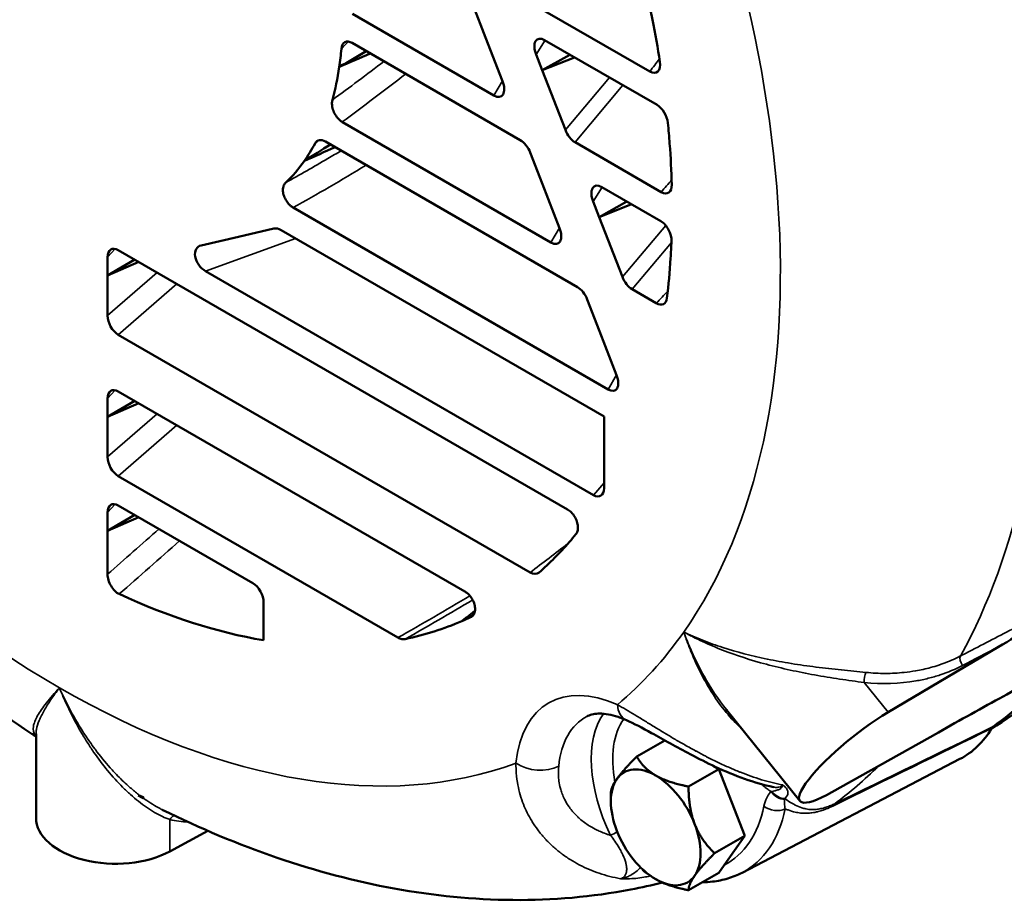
# Model space of a CAD drawing. Header units: inches. Extents: x 1 to 237, y 4 to 150.
# Tile 125 of 166: x 191.31 to 195.15, y 100.31 to 103.74. Entities that reach past the tile are written whole.
import ezdxf

# ---------------------------------------------------------------- set-up
doc = ezdxf.new("R2010")
doc.units = ezdxf.units.IN
doc.header["$LTSCALE"] = 7
doc.header["$MEASUREMENT"] = 0
doc.layers.add('Visible (ANSI)', color=7, linetype='Continuous', lineweight=50)
doc.layers.add('Visible Narrow (ANSI)', color=7, linetype='Continuous', lineweight=35)

msp = doc.modelspace()

# ---------------------------------------------------------------- linework, layer by layer
at = {"layer": 'Visible (ANSI)'}
for p, q in [((193.2537, 103.8355), (193.7669, 103.5392)), ((193.1269, 103.6719), (193.0791, 103.7953)), ((192.6093, 103.7634), (193.1599, 103.4455)), ((193.1931, 103.5013), (193.1269, 103.6719)), ((193.7952, 103.4086), (193.3573, 103.6613)), ((193.2626, 103.2718), (192.6076, 103.65)), ((193.324, 103.6049), (193.3474, 103.5446)), ((193.4559, 103.6044), (193.3474, 103.5446)), ((193.474, 103.594), (193.3474, 103.5446)), ((193.3474, 103.5446), (193.438, 103.3111)), ((192.5694, 103.3422), (193.382, 102.8731)), ((193.4847, 102.6995), (192.5032, 103.2661)), ((193.4758, 103.2631), (193.8113, 103.0694)), ((193.349, 103.0995), (193.3011, 103.2229)), ((193.4152, 102.9289), (193.349, 103.0995)), ((193.8099, 102.9559), (193.5794, 103.0889)), ((192.3778, 103.0086), (193.6041, 102.3007)), ((193.5461, 103.0325), (193.5695, 102.9722)), ((193.678, 103.032), (193.5695, 102.9722)), ((193.6961, 103.0216), (193.5695, 102.9722)), ((193.5695, 102.9722), (193.6601, 102.7387)), ((192.3022, 102.9269), (192.1644, 102.8951)), ((192.1644, 102.8951), (192.0199, 102.8616)), ((193.5887, 102.1952), (192.3317, 102.9209)), ((191.6551, 102.8162), (191.6551, 102.7449)), ((193.4469, 101.8329), (191.6969, 102.8433)), ((191.7612, 102.8062), (191.6551, 102.7449)), ((191.7769, 102.7971), (191.6551, 102.7449)), ((191.6551, 102.7449), (191.6551, 102.5881)), ((192.0369, 102.7613), (193.5474, 101.8892)), ((193.6979, 102.6907), (193.7921, 102.6363)), ((193.5711, 102.5271), (193.5232, 102.6505)), ((191.6965, 102.5137), (193.3005, 101.5876)), ((193.6373, 102.3565), (193.5711, 102.5271)), ((193.0464, 101.5138), (191.6969, 102.293)), ((191.6551, 102.2659), (191.6551, 102.1946)), ((191.7612, 102.2558), (191.6551, 102.1946)), ((191.7769, 102.2468), (191.6551, 102.1946)), ((191.6551, 102.1946), (191.6551, 102.0378)), ((193.5887, 101.9159), (193.5887, 102.1952)), ((191.6965, 101.9634), (192.786, 101.3343)), ((192.2212, 101.5461), (191.6969, 101.8488)), ((191.6551, 101.8217), (191.6551, 101.7504)), ((191.7612, 101.8117), (191.6551, 101.7504)), ((191.7769, 101.8026), (191.6551, 101.7504)), ((191.6551, 101.7504), (191.6551, 101.5806)), ((192.2629, 101.3995), (192.2629, 101.4708)), ((192.2629, 101.3236), (192.2629, 101.3995)), ((194.0535, 101.2843), (194.0535, 101.2843)), ((194.0639, 101.2915), (194.0639, 101.2915)), ((194.6948, 101.0434), (195.1244, 101.2977)), ((194.4061, 101.2204), (194.406, 101.2204)), ((194.4352, 101.1842), (194.4352, 101.1842)), ((194.0514, 101.0714), (194.0514, 101.0714)), ((194.0656, 101.0532), (194.3513, 100.6978)), ((191.3623, 100.9581), (191.3623, 100.9614)), ((191.3766, 100.9593), (191.3766, 100.9593)), ((191.3766, 100.9593), (191.3766, 100.6324)), ((193.716, 100.8708), (193.8253, 100.9339)), ((194.8906, 100.9651), (194.4757, 100.7318)), ((191.635, 100.8629), (191.635, 100.8629)), ((194.1261, 100.4186), (194.9748, 100.8614)), ((193.9179, 100.7542), (194.0358, 100.8223)), ((194.0142, 100.8348), (194.0358, 100.8223)), ((194.0358, 100.8223), (194.1368, 100.5622)), ((191.7934, 100.7092), (191.7934, 100.7125)), ((191.7958, 100.7104), (191.7934, 100.7092)), ((193.6151, 100.696), (193.6151, 100.7272)), ((191.898, 100.5016), (192.0462, 100.5813)), ((194.0189, 100.4941), (194.1368, 100.5622)), ((194.1368, 100.5622), (194.0561, 100.4474)), ((194.0561, 100.4474), (194.0358, 100.4186)), ((193.9179, 100.3505), (194.0358, 100.4186))]:
    msp.add_line(p, q, dxfattribs=at)
for centre, major_axis, ratio, start_param, end_param in [((191.4674, 104.381), (-1.6875, 2.9228), 0.57735, 4.181278, 4.213321), ((191.4674, 104.381), (-1.6875, 2.9228), 0.57735, 4.126472, 4.181278), ((192.6079, 103.5977), (0.0282, -0.0555), 0.571232, 2.420837, 3.885073), ((193.3613, 103.6069), (-0.0318, 0.0576), 0.52755, 5.565202, 7.604223), ((191.4674, 104.381), (0.78, -1.351), 0.57735, 0.631587, 0.691609), ((193.7645, 103.5927), (-0.0299, 0.0566), 0.545471, 2.427598, 4.155132), ((191.4674, 104.381), (0.78, -1.351), 0.57735, 0.516033, 0.631587), ((193.1554, 103.5002), (-0.0326, 0.058), 0.521269, 2.420312, 4.444759), ((193.795, 103.3565), (0.028, -0.0552), 0.576831, 0.975026, 2.416802), ((193.4742, 103.3161), (0.0291, -0.0562), 0.55468, 4.518875, 5.568533), ((191.4674, 104.381), (-1.6875, 2.9228), 0.57735, 4.017485, 4.045604), ((192.5016, 103.2149), (0.0277, -0.0544), 0.598084, 2.397597, 3.533311), ((193.2648, 103.2185), (-0.0297, 0.0565), 0.547535, 4.507331, 5.569358), ((191.4674, 104.381), (0.78, -1.351), 0.57735, 0.259577, 0.341491), ((191.4674, 104.381), (-1.6875, 2.9228), 0.57735, 3.961067, 4.017485), ((191.4674, 104.381), (0.78, -1.351), 0.57735, 0.139433, 0.259577), ((193.5834, 103.0345), (-0.0318, 0.0576), 0.52755, 5.565202, 7.604223), ((193.8099, 103.1223), (0.029, -0.0561), 0.556509, 5.567975, 7.14118), ((192.3255, 102.8724), (0.0314, -0.0512), 0.660699, 2.258757, 2.924276), ((193.3775, 102.9278), (-0.0326, 0.058), 0.521269, 2.420312, 4.444759), ((193.8089, 102.9043), (0.0278, -0.0547), 0.588756, 0.81073, 2.406885), ((191.6976, 102.7907), (0.0285, -0.0557), 0.565091, 2.423628, 3.976524), ((192.0467, 102.8078), (0.0394, -0.0477), 0.683682, 2.813168, 5.212604), ((191.4674, 104.381), (-1.6875, 2.9228), 0.57735, 3.856117, 3.881212), ((191.4674, 104.381), (-1.6875, 2.9228), 0.57735, 3.7966, 3.856117), ((193.6963, 102.7437), (0.0291, -0.0562), 0.55468, 4.518875, 5.568533), ((193.4869, 102.6461), (-0.0297, 0.0565), 0.547535, 4.507331, 5.569358), ((193.7916, 102.6887), (0.0284, -0.0556), 0.567495, 5.563952, 6.982926), ((191.6977, 102.5651), (0.0277, -0.0546), 0.59268, 4.003687, 5.54467), ((193.5995, 102.3554), (-0.0326, 0.058), 0.521269, 2.420312, 4.444759), ((191.6976, 102.2404), (0.0285, -0.0557), 0.565091, 2.423628, 3.976524), ((191.6977, 102.0148), (0.0277, -0.0546), 0.59268, 4.003687, 5.54467), ((193.5461, 101.9421), (0.0289, -0.056), 0.558594, 5.567579, 7.108561), ((191.6976, 101.7962), (0.0285, -0.0557), 0.565091, 2.423628, 3.976524), ((191.4674, 104.381), (1.6875, -2.9228), 0.57735, 0.197792, 0.217266), ((191.4674, 104.381), (1.6875, -2.9228), 0.57735, 0.113726, 0.197792), ((191.6977, 101.5576), (0.0276, -0.0547), 0.592874, 4.00769, 5.640075), ((193.3031, 101.6382), (0.0279, -0.0537), 0.611581, 5.519972, 6.432101), ((192.2204, 101.4944), (0.0278, -0.0549), 0.585536, 0.857139, 2.410035), ((191.4674, 104.381), (1.6875, -2.9228), 0.57735, 5.595554, 5.837624), ((191.4674, 104.381), (1.6875, -2.9228), 0.57735, 6.097319, 6.21434), ((191.4674, 104.381), (1.6875, -2.9228), 0.57735, 6.21434, 6.233472), ((196.2843, 106.5254), (6.2867, 5.5145), 0.285437, 3.947919, 3.948051), ((195.0168, 101.3033), (-0.075, 0.1299), 0.57735, 1.657984, 1.657996), ((192.6624, 105.0709), (2.3813, -4.1246), 0.57735, 0.022286, 0.167051), ((192.5846, 105.026), (2.3828, -4.1271), 0.57735, 0.059019, 0.175297), ((194.5929, 100.892), (-0.2416, -0.1942), 0.211325, 4.115381, 7.187161), ((194.5534, 101.616), (0.4323, -0.7487), 0.57735, 6.25849, 6.596072), ((195.1356, 100.9362), (-0.0301, 0.0522), 0.577378, 0.058942, 0.312809), ((191.5779, 104.4448), (2.2146, -3.8358), 0.57735, 5.428912, 5.432538), ((191.5779, 104.4448), (-2.2166, 3.8392), 0.57735, 2.287381, 2.29194), ((191.3613, 100.9189), (0.0041, 0.038), 0.679731, 5.818384, 5.950172), ((193.7899, 100.595), (-0.1236, 0.2141), 0.57735, 5.497787, 6.544985), ((192.6624, 105.0709), (2.3778, -4.1184), 0.57735, 6.186117, 6.18612), ((193.7899, 100.595), (-0.1236, 0.2141), 0.57735, 0.261799, 1.308997), ((193.7899, 100.595), (0.1236, -0.2141), 0.57735, 1.308997, 2.356194), ((192.6624, 105.0709), (2.3813, -4.1246), 0.57735, 6.16384, 6.163842), ((191.7945, 100.6686), (0.0198, -0.0504), 0.341272, 2.778068, 3.165789), ((191.5779, 104.4448), (-2.2166, 3.8392), 0.57735, 2.41888, 2.425008), ((191.5779, 104.4448), (2.2146, -3.8358), 0.57735, 5.563035, 5.566662), ((192.2264, 101.3203), (0.3932, 0.6378), 0.596786, 3.030449, 3.037411), ((191.6866, 100.6324), (-0.31, 0), 0.57735, 0, 2.321288), ((193.7899, 100.595), (0.1236, -0.2141), 0.57735, 0.261799, 1.308997), ((193.7899, 100.595), (0.1236, -0.2141), 0.57735, 4.45059, 5.497787), ((193.7899, 100.595), (0.1236, -0.2141), 0.57735, 5.497787, 6.544985)]:
    msp.add_ellipse(centre, major_axis=major_axis, ratio=ratio, start_param=start_param, end_param=end_param, dxfattribs=at)
for points in [[(192.6625, 103.6183), (192.6275, 103.5977), (192.5925, 103.5771), (192.5575, 103.5565)], [(192.6784, 103.6092), (192.6381, 103.5916), (192.5978, 103.574), (192.5575, 103.5565)], [(192.5232, 103.2546), (192.4893, 103.2333), (192.4554, 103.2121), (192.4215, 103.1908)], [(192.5413, 103.2441), (192.5014, 103.2264), (192.4614, 103.2086), (192.4215, 103.1908)], [(193.0767, 101.4188), (193.0628, 101.4119), (193.0488, 101.405), (193.0348, 101.3981)], [(194.0653, 101.0536), (194.0654, 101.0534), (194.0655, 101.0533), (194.0656, 101.0532)], [(194.0653, 101.0536), (194.0661, 101.0526), (194.0669, 101.0516), (194.0677, 101.0506)], [(194.2014, 100.7811), (194.2014, 100.7811), (194.2014, 100.7811), (194.2015, 100.7811)]]:
    msp.add_open_spline(points, degree=3, dxfattribs=at)
for points, knots in [([(192.5694, 103.3422), (192.5658, 103.3443), (192.5622, 103.3469), (192.5549, 103.3534), (192.5513, 103.3573), (192.5436, 103.3675), (192.5398, 103.3739), (192.5337, 103.3874), (192.5315, 103.3944), (192.5293, 103.4063), (192.5288, 103.4113), (192.5291, 103.4204), (192.5297, 103.4244), (192.5307, 103.4281)], [-0.2815366, -0.2815366, -0.2815366, -0.2815366, -0.2425343, -0.2425343, -0.2002584, -0.2002584, -0.1435514, -0.1435514, -0.0858472, -0.0858472, -0.041324, -0.041324, 0, 0, 0, 0]), ([(192.3778, 103.0086), (192.3749, 103.0103), (192.372, 103.0123), (192.3661, 103.0171), (192.3631, 103.02), (192.3559, 103.0279), (192.3521, 103.0333), (192.3453, 103.0453), (192.3426, 103.0518), (192.3389, 103.0649), (192.338, 103.0713), (192.3379, 103.0836), (192.339, 103.0894), (192.3426, 103.0989), (192.3451, 103.1027), (192.3482, 103.1057)], [-0.3419416, -0.3419416, -0.3419416, -0.3419416, -0.3104906, -0.3104906, -0.2766137, -0.2766137, -0.2254351, -0.2254351, -0.1709708, -0.1709708, -0.1155747, -0.1155747, -0.0553816, -0.0553816, 0, 0, 0, 0]), ([(191.3766, 100.9479), (191.2541, 101.029), (191.1336, 101.1168), (190.893, 101.3077), (190.7731, 101.4112), (190.539, 101.63), (190.4248, 101.7452), (190.2031, 101.986), (190.0956, 102.1116), (189.8882, 102.3716), (189.7883, 102.5061), (189.6927, 102.6444)], [1.644528, 1.644528, 1.644528, 1.644528, 1.7557034, 1.7557034, 1.8707338, 1.8707338, 1.9857642, 1.9857642, 2.1007947, 2.1007947, 2.2158251, 2.2158251, 2.2158251, 2.2158251]), ([(193.4469, 101.8329), (193.4518, 101.8301), (193.4567, 101.8263), (193.4658, 101.8171), (193.47, 101.8118), (193.4774, 101.7998), (193.4805, 101.7932), (193.485, 101.7797), (193.4863, 101.773), (193.4871, 101.7599), (193.4865, 101.7537), (193.4835, 101.7439), (193.4815, 101.74), (193.479, 101.7369)], [-0.3305522, -0.3305522, -0.3305522, -0.3305522, -0.2772869, -0.2772869, -0.2251384, -0.2251384, -0.1692855, -0.1692855, -0.1121338, -0.1121338, -0.0512589, -0.0512589, 0, 0, 0, 0]), ([(195.5656, 101.5669), (195.5626, 101.5646), (195.5572, 101.5609), (195.5434, 101.5517), (195.5335, 101.5454), (195.486, 101.5152), (195.4298, 101.4809), (195.3053, 101.4053), (195.2101, 101.3484), (195.1244, 101.2977)], [-1.472773, -1.472773, -1.472773, -1.472773, -1.414335, -1.414335, -1.329731, -1.329731, -0.908457, -0.908457, 0, 0, 0, 0]), ([(193.0464, 101.5138), (193.0502, 101.5117), (193.0539, 101.509), (193.0615, 101.5024), (193.0653, 101.4983), (193.0728, 101.4888), (193.0762, 101.4832), (193.0819, 101.471), (193.0841, 101.4646), (193.0865, 101.4519), (193.0868, 101.4459), (193.0855, 101.4343), (193.0837, 101.429), (193.0781, 101.4195), (193.0739, 101.4157), (193.069, 101.4133)], [-0.3776757, -0.3776757, -0.3776757, -0.3776757, -0.3370873, -0.3370873, -0.2925537, -0.2925537, -0.242578, -0.242578, -0.1888379, -0.1888379, -0.1337603, -0.1337603, -0.0722889, -0.0722889, 0, 0, 0, 0]), ([(192.814, 101.3284), (192.8098, 101.3276), (192.8053, 101.3276), (192.7958, 101.3296), (192.7909, 101.3315), (192.786, 101.3343)], [-0.1069375, -0.1069375, -0.1069375, -0.1069375, -0.0527178, -0.0527178, 0, 0, 0, 0]), ([(194.8906, 100.9651), (194.9734, 101.0116), (195.064, 101.0621), (195.1798, 101.1252), (195.2315, 101.1532), (195.2725, 101.1741), (195.2809, 101.1783), (195.2919, 101.1835), (195.296, 101.1852), (195.2975, 101.1855)], [-0.7263385, -0.7263385, -0.7263385, -0.7263385, -0.2783077, -0.2783077, -0.0705449, -0.0705449, -0.0288202, -0.0288202, 0, 0, 0, 0]), ([(193.5215, 101.0267), (193.5276, 101.0298), (193.534, 101.0324), (193.5486, 101.0362), (193.5568, 101.0375), (193.5752, 101.0385), (193.5855, 101.0381), (193.6081, 101.0351), (193.6204, 101.0325), (193.6469, 101.0246), (193.6609, 101.0193), (193.6756, 101.0127)], [3.951686, 3.951686, 3.951686, 3.951686, 4.0826153, 4.0826153, 4.2135447, 4.2135447, 4.344474, 4.344474, 4.4754033, 4.4754033, 4.6063326, 4.6063326, 4.6063326, 4.6063326]), ([(194.2484, 100.7521), (194.174, 100.7679), (194.0973, 100.7962), (193.9891, 100.8464), (193.9564, 100.8629), (193.8723, 100.9073), (193.8203, 100.9369), (193.7381, 100.9819), (193.7047, 100.9994), (193.6756, 101.0127)], [0, 0, 0, 0, 0.643098, 0.643098, 0.919859, 0.919859, 1.36901, 1.36901, 1.706321, 1.706321, 1.706321, 1.706321]), ([(193.8161, 100.38), (193.7752, 100.3698), (193.734, 100.3607), (193.5416, 100.3241), (193.3877, 100.311), (193.0795, 100.3135), (192.925, 100.3289), (192.6182, 100.3849), (192.4658, 100.4254), (192.1644, 100.5286), (192.0153, 100.5912), (191.8683, 100.6638)], [0.9487786, 0.9487786, 0.9487786, 0.9487786, 0.9840532, 0.9840532, 1.1126785, 1.1126785, 1.2413038, 1.2413038, 1.3699291, 1.3699291, 1.4985544, 1.4985544, 1.4985544, 1.4985544]), ([(194.1261, 100.4186), (194.1084, 100.4094), (194.0898, 100.4019), (194.0514, 100.3902), (194.0315, 100.3862), (193.9981, 100.3823), (193.9848, 100.3814), (193.9713, 100.3813)], [0.8100934, 0.8100934, 0.8100934, 0.8100934, 0.9198291, 0.9198291, 1.0295648, 1.0295648, 1.1005317, 1.1005317, 1.1005317, 1.1005317])]:
    msp.add_open_spline(points, degree=3, knots=knots, dxfattribs=at)
for points, weights in [([(193.0348, 101.3981), (193.0604, 101.418), (193.0858, 101.4379)], [1.00000480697, 1.00000986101, 1.000012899]), ([(193.6385, 100.7834), (193.6619, 100.8167), (193.716, 100.8708)], [1.49417609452, 1.49417609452, 1.38689907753]), ([(193.716, 100.8708), (193.7431, 100.824), (193.7899, 100.7969)], [1.38689907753, 1.49417609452, 1.49417609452]), ([(193.6151, 100.7272), (193.6151, 100.7501), (193.6385, 100.7834)], [1.38689907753, 1.49417609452, 1.49417609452]), ([(193.7899, 100.7969), (193.8368, 100.7699), (193.9179, 100.7542)], [1.49417609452, 1.49417609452, 1.38689907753]), ([(193.9179, 100.7542), (193.9179, 100.6689), (193.9413, 100.6086)], [1.38689907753, 1.49417609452, 1.49417609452]), ([(193.9413, 100.6086), (193.9648, 100.5482), (194.0189, 100.4941)], [1.49417609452, 1.49417609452, 1.38689907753]), ([(194.0189, 100.4941), (193.9648, 100.44), (193.9413, 100.4067)], [1.38689907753, 1.49417609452, 1.49417609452]), ([(193.9179, 100.3505), (193.8368, 100.3661), (193.7899, 100.3931)], [1.38689907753, 1.49417609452, 1.49417609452]), ([(193.9413, 100.4067), (193.9179, 100.3734), (193.9179, 100.3505)], [1.49417609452, 1.49417609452, 1.38689907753])]:
    msp.add_rational_spline(points, weights, degree=2, dxfattribs=at)
at = {"layer": 'Visible Narrow (ANSI)'}
for p, q in [((193.359, 103.6604), (193.324, 103.6049)), ((193.1599, 103.4455), (193.1929, 103.5019)), ((193.438, 103.3111), (193.6098, 103.5156)), ((193.6624, 103.4852), (193.4758, 103.2631)), ((193.5811, 103.088), (193.5461, 103.0325)), ((193.382, 102.8731), (193.415, 102.9295)), ((193.6601, 102.7387), (193.8288, 102.9395)), ((192.3872, 102.8889), (192.0369, 102.7613)), ((191.6846, 102.8482), (191.6551, 102.8162)), ((193.8512, 102.8732), (193.6979, 102.6907)), ((191.6551, 102.5881), (191.848, 102.7561)), ((191.9242, 102.712), (191.6965, 102.5137)), ((193.6041, 102.3007), (193.6371, 102.3571)), ((191.6846, 102.2978), (191.6551, 102.2659)), ((191.6551, 102.0378), (191.848, 102.2057)), ((191.9242, 102.1617), (191.6965, 101.9634)), ((193.5474, 101.8892), (193.5887, 101.9367)), ((191.6846, 101.8537), (191.6551, 101.8217)), ((194.6019, 101.1591), (194.6948, 101.0434)), ((194.0406, 101.0859), (194.0406, 101.086)), ((191.898, 100.6255), (191.898, 100.5016))]:
    msp.add_line(p, q, dxfattribs=at)
for centre, major_axis, ratio, start_param, end_param in [((191.4674, 104.381), (1.9855, -3.439), 0.57735, 0.261799, 1.471255), ((191.97, 104.6711), (2.36, -4.0876), 0.57735, 0.336427, 1.236128), ((191.6741, 104.0268), (2.7574, 2.6718), 0.237307, 4.806954, 4.817108), ((193.0252, 105.1465), (3.1638, 2.81), 0.24197, 4.347275, 4.40982), ((188.4805, 101.887), (7.3429, 7.0023), 0.277186, 5.223817, 5.230763), ((193.0665, 105.1293), (3.1812, 2.8816), 0.24795, 4.338374, 4.414564), ((192.4527, 104.4074), (2.6969, 2.4805), 0.238015, 4.500796, 4.506056), ((193.8663, 105.5488), (3.3454, 2.9397), 0.266961, 4.033968, 4.123983), ((189.6022, 102.5619), (7.0664, 6.7386), 0.277186, 5.067643, 5.074446), ((191.4674, 104.381), (-1.9855, 3.439), 0.57735, 1.670338, 2.356194), ((190.7239, 103.2367), (6.7899, 6.475), 0.277186, 4.906097, 4.913175), ((194.0889, 105.2612), (5.9606, 5.6841), 0.277186, 4.32574, 4.349962), ((195.4786, 106.0973), (5.618, 5.3575), 0.277186, 3.97219, 4.025871), ((194.8728, 104.9671), (4.813, 4.2404), 0.270925, 4.048963, 4.106713), ((191.4674, 104.381), (1.9855, -3.439), 0.57735, 0.099541, 0.261799), ((194.9947, 101.2402), (-0.0138, 0.0266), 0.538256, 0.363166, 1.857651), ((194.6117, 101.1737), (-0.003, -0.0299), 0.325805, 3.767237, 5.257644), ((193.6874, 100.5358), (-0.3141, 0.544), 0.57735, 5.603844, 6.962527), ((191.4674, 104.381), (1.9855, -3.439), 0.57735, 5.497787, 6.183644), ((193.7252, 101.1219), (-0.0496, -0.1092), 0.635223, 5.438827, 6.283184), ((193.7693, 100.5831), (-0.2541, 0.4401), 0.57735, 6.25849, 6.962527), ((193.8939, 100.6551), (-0.251, 0.4348), 0.57735, 0.261159, 1.449329), ((193.9349, 100.6787), (-0.221, 0.3828), 0.57735, 0.254271, 1.017142), ((193.3306, 100.8941), (0.1194, -0.0116), 0.635223, 3.985951, 5.52184), ((191.97, 104.6711), (2.36, -4.0876), 0.57735, 0.069083, 0.150213), ((194.1903, 100.5986), (0.0815, 0.1317), 0.473029, 0.385465, 0.424641), ((194.2813, 100.759), (0.0426, -0.0422), 0.80655, 4.495775, 5.588655), ((194.2848, 100.7624), (0.042, -0.0428), 0.834137, 4.541552, 5.561646), ((194.1642, 100.5783), (0.1251, 0.1448), 0.215472, 5.926323, 5.960969), ((193.6836, 101.1139), (0.3818, -0.6613), 0.57735, 6.259061, 6.856559), ((193.7246, 101.1375), (0.4118, -0.7133), 0.57735, 6.25849, 6.856559), ((194.2539, 100.7024), (0.0587, -0.0123), 0.685919, 4.057991, 5.593881), ((194.517, 100.6355), (-0.0263, 0.0539), 0.61302, 0.109705, 0.418779), ((191.9185, 100.6128), (-0.0074, -0.0291), 0.788252, 3.61469, 4.468538), ((193.6463, 100.5739), (0.0539, 0.0263), 0.09894, 1.637419, 2.154924), ((193.772, 100.4664), (0.0178, -0.0573), 0.781613, 5.043064, 5.745267)]:
    msp.add_ellipse(centre, major_axis=major_axis, ratio=ratio, start_param=start_param, end_param=end_param, dxfattribs=at)
for points, knots in [([(192.3482, 103.1057), (192.4035, 103.1365), (192.4583, 103.1678), (192.5302, 103.2099), (192.5476, 103.2201), (192.565, 103.2304)], [0, 0, 0, 0, 0.004868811, 0.004868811, 0.006431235, 0.006431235, 0.006431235, 0.006431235]), ([(194.9767, 101.2625), (194.9917, 101.2702), (195.0067, 101.278), (195.0216, 101.2857), (195.0815, 101.3167), (195.1414, 101.3476), (195.2013, 101.3786), (195.3227, 101.4413), (195.4442, 101.5041), (195.5656, 101.5669)], [0, 0, 0, 0, 0.001524, 0.001524, 0.001524, 0.00762, 0.00762, 0.00762, 0.01998114, 0.01998114, 0.01998114, 0.01998114]), ([(193.8991, 101.3559), (193.9104, 101.3258), (193.9227, 101.2962), (193.9491, 101.2387), (193.9632, 101.2107), (194.0042, 101.1376), (194.0328, 101.094), (194.0653, 101.0536)], [-0.000028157, -0.000028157, -0.000028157, -0.000028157, 0.002484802, 0.002484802, 0.004997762, 0.004997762, 0.009290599, 0.009290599, 0.009290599, 0.009290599]), ([(194.1276, 100.9761), (194.1081, 100.9937), (194.0897, 101.0129), (194.0723, 101.0333), (194.072, 101.0336), (194.0718, 101.034), (194.0715, 101.0343), (194.0332, 101.0794), (194.0007, 101.1292), (193.9724, 101.1827), (193.9723, 101.183), (193.9721, 101.1832), (193.972, 101.1835), (193.9579, 101.2103), (193.9448, 101.238), (193.9327, 101.2667), (193.9326, 101.2668), (193.9326, 101.267), (193.9325, 101.2672), (193.9264, 101.2816), (193.9206, 101.2962), (193.915, 101.311), (193.9122, 101.3184), (193.9095, 101.3258), (193.9069, 101.3333), (193.9042, 101.3408), (193.9016, 101.3484), (193.8991, 101.3559)], [0.00772554, 0.00772554, 0.00772554, 0.00772554, 0.00998834, 0.00998834, 0.00998834, 0.01002364, 0.01002364, 0.01002364, 0.01501101, 0.01501101, 0.01501101, 0.01503546, 0.01503546, 0.01503546, 0.01752778, 0.01752778, 0.01752778, 0.01754137, 0.01754137, 0.01754137, 0.01879433, 0.01879433, 0.01879433, 0.01942081, 0.01942081, 0.01942081, 0.02004728, 0.02004728, 0.02004728, 0.02004728]), ([(194.6019, 101.1591), (194.5705, 101.1635), (194.5385, 101.1679), (194.4901, 101.1752), (194.4739, 101.1778), (194.4413, 101.1831), (194.4249, 101.1859), (194.3764, 101.1947), (194.3447, 101.201), (194.2821, 101.2147), (194.2512, 101.2222), (194.1603, 101.2465), (194.1036, 101.2648), (194.0232, 101.2961), (193.9972, 101.3071), (193.9594, 101.3247), (193.947, 101.3307), (193.9288, 101.34), (193.9228, 101.3431), (193.9108, 101.3494), (193.9049, 101.3526), (193.8991, 101.3559)], [0, 0, 0, 0, 0.00249764, 0.00249764, 0.00374645, 0.00374645, 0.00499527, 0.00499527, 0.00749291, 0.00749291, 0.00999054, 0.00999054, 0.01498581, 0.01498581, 0.01748345, 0.01748345, 0.01873227, 0.01873227, 0.01935667, 0.01935667, 0.01998108, 0.01998108, 0.01998108, 0.01998108]), ([(193.8991, 101.3559), (193.9225, 101.3445), (193.9469, 101.3338), (193.9723, 101.3237), (193.9724, 101.3237), (193.9725, 101.3236), (193.9727, 101.3236), (193.9979, 101.3136), (194.0239, 101.3043), (194.0508, 101.2956), (194.0511, 101.2955), (194.0513, 101.2955), (194.0516, 101.2954), (194.1054, 101.2781), (194.1624, 101.2633), (194.2236, 101.2506), (194.224, 101.2505), (194.2244, 101.2504), (194.2249, 101.2504), (194.2552, 101.2441), (194.286, 101.2385), (194.3173, 101.2334), (194.3177, 101.2333), (194.3181, 101.2332), (194.3186, 101.2332), (194.3498, 101.2281), (194.3816, 101.2235), (194.4139, 101.2194), (194.4142, 101.2194), (194.4146, 101.2193), (194.415, 101.2193), (194.431, 101.2172), (194.4472, 101.2153), (194.4633, 101.2134), (194.4636, 101.2134), (194.4639, 101.2134), (194.4642, 101.2133), (194.4804, 101.2115), (194.4964, 101.2098), (194.5124, 101.2081), (194.5126, 101.2081), (194.5128, 101.2081), (194.513, 101.208), (194.5453, 101.2047), (194.5772, 101.2016), (194.6084, 101.1985)], [-0.00002761, -0.00002761, -0.00002761, -0.00002761, 0.00249546, 0.00249546, 0.00249546, 0.00250898, 0.00250898, 0.00250898, 0.00501853, 0.00501853, 0.00501853, 0.005043, 0.005043, 0.005043, 0.01006466, 0.01006466, 0.01006466, 0.01010011, 0.01010011, 0.01010011, 0.01258773, 0.01258773, 0.01258773, 0.01262199, 0.01262199, 0.01262199, 0.0151108, 0.0151108, 0.0151108, 0.01513852, 0.01513852, 0.01513852, 0.01637233, 0.01637233, 0.01637233, 0.01639448, 0.01639448, 0.01639448, 0.01763387, 0.01763387, 0.01763387, 0.01764949, 0.01764949, 0.01764949, 0.02015693, 0.02015693, 0.02015693, 0.02015693]), ([(194.6084, 101.1985), (194.634, 101.1959), (194.6592, 101.1947), (194.709, 101.1947), (194.7337, 101.196), (194.7728, 101.2001), (194.7875, 101.2021), (194.8217, 101.208), (194.8412, 101.2123), (194.8713, 101.2205), (194.8822, 101.2237), (194.9152, 101.2347), (194.9368, 101.2433), (194.9641, 101.2561), (194.9704, 101.2592), (194.9767, 101.2625)], [0, 0, 0, 0, 0.00203966, 0.00203966, 0.00409299, 0.00409299, 0.00534419, 0.00534419, 0.00703991, 0.00703991, 0.00801628, 0.00801628, 0.01005871, 0.01005871, 0.01068837, 0.01068837, 0.01068837, 0.01068837]), ([(194.9848, 101.2255), (194.9571, 101.2112), (194.9281, 101.1991), (194.8978, 101.189), (194.8827, 101.184), (194.8672, 101.1795), (194.8514, 101.1756), (194.8357, 101.1717), (194.8196, 101.1683), (194.8034, 101.1655), (194.7387, 101.1543), (194.6716, 101.1521), (194.6019, 101.1591)], [0, 0, 0, 0, 0.0028038, 0.0028038, 0.0028038, 0.0042057, 0.0042057, 0.0042057, 0.0056076, 0.0056076, 0.0056076, 0.0112152, 0.0112152, 0.0112152, 0.0112152]), ([(191.3737, 100.9539), (191.3665, 100.9638), (191.3644, 100.9751), (191.3672, 100.9942), (191.3691, 101.0009), (191.3746, 101.015), (191.3783, 101.0224), (191.3915, 101.0456), (191.4033, 101.0623), (191.4246, 101.0894), (191.4324, 101.0987), (191.449, 101.1182), (191.458, 101.1282), (191.4674, 101.1387)], [0, 0, 0, 0, 0.00359594, 0.00359594, 0.00539392, 0.00539392, 0.00719189, 0.00719189, 0.01078783, 0.01078783, 0.0125858, 0.0125858, 0.01438378, 0.01438378, 0.01438378, 0.01438378]), ([(191.4674, 101.1387), (191.4614, 101.1307), (191.4556, 101.1227), (191.4446, 101.1073), (191.4394, 101.0998), (191.4245, 101.0777), (191.4157, 101.0636), (191.4004, 101.0366), (191.3939, 101.0237), (191.3838, 100.9991), (191.3801, 100.9875), (191.3771, 100.9706), (191.3766, 100.9648), (191.3766, 100.9593)], [-0.00563595, -0.00563595, -0.00563595, -0.00563595, -0.00438664, -0.00438664, -0.00313733, -0.00313733, -0.0006387, -0.0006387, 0.00185992, 0.00185992, 0.00435855, 0.00435855, 0.00571094, 0.00571094, 0.00571094, 0.00571094]), ([(191.898, 100.6255), (191.8788, 100.6318), (191.8583, 100.6414), (191.8171, 100.6654), (191.7962, 100.6799), (191.7649, 100.7049), (191.7544, 100.7137), (191.7338, 100.7323), (191.7236, 100.7419), (191.6936, 100.772), (191.6742, 100.7935), (191.6366, 100.8391), (191.6184, 100.8632), (191.5921, 100.9012), (191.5835, 100.9142), (191.5669, 100.9404), (191.5588, 100.9538), (191.5351, 100.9944), (191.5203, 101.0222), (191.4994, 101.065), (191.4927, 101.0795), (191.4829, 101.1015), (191.4797, 101.1089), (191.4735, 101.1237), (191.4704, 101.1311), (191.4674, 101.1387)], [0, 0, 0, 0, 0.00253147, 0.00253147, 0.00506293, 0.00506293, 0.00632866, 0.00632866, 0.0075944, 0.0075944, 0.01012586, 0.01012586, 0.01265733, 0.01265733, 0.01392306, 0.01392306, 0.01518879, 0.01518879, 0.01772026, 0.01772026, 0.01898599, 0.01898599, 0.01961886, 0.01961886, 0.02025172, 0.02025172, 0.02025172, 0.02025172]), ([(191.4674, 101.1387), (191.4721, 101.128), (191.477, 101.1173), (191.482, 101.1068), (191.487, 101.0963), (191.4921, 101.0859), (191.4974, 101.0756), (191.5079, 101.0549), (191.5189, 101.0347), (191.5304, 101.0149), (191.5397, 100.9988), (191.5493, 100.9831), (191.5593, 100.9676), (191.5679, 100.9542), (191.5768, 100.9409), (191.5859, 100.9279), (191.5922, 100.9189), (191.5987, 100.9099), (191.6053, 100.901), (191.6081, 100.8972), (191.611, 100.8934), (191.6139, 100.8897), (191.6329, 100.8647), (191.6526, 100.8411), (191.6729, 100.8189), (191.6785, 100.8128), (191.6842, 100.8067), (191.69, 100.8007), (191.7049, 100.7853), (191.72, 100.7706), (191.7355, 100.7567), (191.7462, 100.7471), (191.7571, 100.7379), (191.7681, 100.7291), (191.7727, 100.7254), (191.7774, 100.7217), (191.7821, 100.7181)], [-0.00002761, -0.00002761, -0.00002761, -0.00002761, 0.00086817, 0.00086817, 0.00086817, 0.00176394, 0.00176394, 0.00176394, 0.00355548, 0.00355548, 0.00355548, 0.00500492, 0.00500492, 0.00500492, 0.00626138, 0.00626138, 0.00626138, 0.00713856, 0.00713856, 0.00713856, 0.00751642, 0.00751642, 0.00751642, 0.01002412, 0.01002412, 0.01002412, 0.01072165, 0.01072165, 0.01072165, 0.01252731, 0.01252731, 0.01252731, 0.01377626, 0.01377626, 0.01377626, 0.0143047, 0.0143047, 0.0143047, 0.0143047]), ([(193.6404, 101.0729), (193.6624, 101.0607), (193.6847, 101.0475), (193.708, 101.0335), (193.7199, 101.0263), (193.732, 101.0189), (193.7444, 101.0114), (193.7568, 101.0038), (193.7693, 100.9961), (193.7822, 100.9882), (193.7833, 100.9875), (193.7845, 100.9868), (193.7857, 100.9861), (193.798, 100.9785), (193.8105, 100.9709), (193.823, 100.9634), (193.8238, 100.9629), (193.8245, 100.9625), (193.8252, 100.962), (193.8373, 100.9548), (193.8495, 100.9475), (193.8617, 100.9403), (193.8629, 100.9396), (193.8642, 100.9388), (193.8654, 100.9381), (193.878, 100.9307), (193.8908, 100.9233), (193.9036, 100.916), (193.9177, 100.908), (193.9319, 100.9001), (193.9462, 100.8923), (193.9468, 100.892), (193.9475, 100.8916), (193.9481, 100.8913), (193.9603, 100.8847), (193.9725, 100.8782), (193.9848, 100.8719), (193.9867, 100.8709), (193.9886, 100.8699), (193.9905, 100.8689), (194.0046, 100.8617), (194.0187, 100.8548), (194.0327, 100.848), (194.0473, 100.8411), (194.0621, 100.8343), (194.0767, 100.8279), (194.0904, 100.8219), (194.1041, 100.8161), (194.1178, 100.8106), (194.1186, 100.8103), (194.1194, 100.81), (194.1202, 100.8097), (194.1336, 100.8044), (194.147, 100.7993), (194.1603, 100.7946), (194.1744, 100.7897), (194.1884, 100.785), (194.2023, 100.7808), (194.2301, 100.7723), (194.2576, 100.7654), (194.2849, 100.7601)], [0, 0, 0, 0, 0.00233681, 0.00233681, 0.00233681, 0.00352771, 0.00352771, 0.00352771, 0.00472083, 0.00472083, 0.00472083, 0.0048295, 0.0048295, 0.0048295, 0.00597045, 0.00597045, 0.00597045, 0.00603688, 0.00603688, 0.00603688, 0.00713353, 0.00713353, 0.00713353, 0.00724425, 0.00724425, 0.00724425, 0.0083709, 0.0083709, 0.0083709, 0.00960567, 0.00960567, 0.00960567, 0.009659, 0.009659, 0.009659, 0.01070326, 0.01070326, 0.01070326, 0.01086638, 0.01086638, 0.01086638, 0.01206785, 0.01206785, 0.01206785, 0.01331708, 0.01331708, 0.01331708, 0.0144885, 0.0144885, 0.0144885, 0.01455554, 0.01455554, 0.01455554, 0.01569588, 0.01569588, 0.01569588, 0.01690325, 0.01690325, 0.01690325, 0.019318, 0.019318, 0.019318, 0.019318]), ([(193.6527, 100.3951), (193.6389, 100.3976), (193.625, 100.4006), (193.5975, 100.4076), (193.5838, 100.4116), (193.5439, 100.4251), (193.5186, 100.4358), (193.4936, 100.4487), (193.4929, 100.4491), (193.4801, 100.4558), (193.4682, 100.4626), (193.4446, 100.4775), (193.4327, 100.4857), (193.4211, 100.4944), (193.421, 100.4946), (193.4098, 100.5031), (193.3992, 100.5119), (193.3784, 100.5307), (193.3684, 100.5406), (193.3586, 100.5514), (193.3581, 100.5519), (193.348, 100.563), (193.339, 100.5739), (193.323, 100.5953), (193.3158, 100.6057), (193.3085, 100.6176), (193.3077, 100.6188), (193.3006, 100.6304), (193.2947, 100.6412), (193.284, 100.6629), (193.279, 100.674), (193.2741, 100.6867), (193.2735, 100.6882), (193.2725, 100.6909), (193.272, 100.6921), (193.2669, 100.706), (193.2629, 100.7186), (193.2562, 100.7442), (193.2534, 100.757), (193.2486, 100.7863), (193.2469, 100.8028), (193.2457, 100.8279), (193.2456, 100.8365), (193.2458, 100.8451)], [0.01051096, 0.01051096, 0.01051096, 0.01051096, 0.01171769, 0.01171769, 0.01292442, 0.01292442, 0.01527128, 0.01527128, 0.01533788, 0.01533788, 0.01652015, 0.01652015, 0.01775134, 0.01775134, 0.01777184, 0.01777184, 0.01895808, 0.01895808, 0.02016481, 0.02016481, 0.0202278, 0.0202278, 0.02146559, 0.02146559, 0.02257827, 0.02257827, 0.02270351, 0.02270351, 0.023785, 0.023785, 0.02485355, 0.02485355, 0.02499173, 0.02499173, 0.02511067, 0.02511067, 0.02630088, 0.02630088, 0.02748866, 0.02748866, 0.02902069, 0.02902069, 0.02981866, 0.02981866, 0.02981866, 0.02981866]), ([(193.412, 100.8333), (193.4107, 100.8199), (193.4104, 100.8065), (193.4115, 100.789), (193.4119, 100.785), (193.4133, 100.7723), (193.4148, 100.7635), (193.4175, 100.7521), (193.4181, 100.7495), (193.4204, 100.7409), (193.4223, 100.7348), (193.4249, 100.7278), (193.4253, 100.7267), (193.4283, 100.7186), (193.4313, 100.7117), (193.4389, 100.6964), (193.4437, 100.688), (193.452, 100.6754), (193.4551, 100.6709), (193.4609, 100.6634), (193.4635, 100.6601), (193.4724, 100.6496), (193.4791, 100.6425), (193.4874, 100.6347), (193.4886, 100.6336), (193.5014, 100.6219), (193.5139, 100.6124), (193.5294, 100.6024), (193.5316, 100.601), (193.5428, 100.5942), (193.552, 100.5892), (193.564, 100.5834), (193.5667, 100.5821), (193.5763, 100.5777), (193.5834, 100.5748), (193.5984, 100.5691), (193.6063, 100.5664), (193.6144, 100.5639)], [0, 0, 0, 0, 0.00131366, 0.00131366, 0.00170018, 0.00170018, 0.00255154, 0.00255154, 0.0028051, 0.0028051, 0.00339705, 0.00339705, 0.00350637, 0.00350637, 0.00420765, 0.00420765, 0.00511229, 0.00511229, 0.0056102, 0.0056102, 0.00598661, 0.00598661, 0.0068612, 0.0068612, 0.00701274, 0.00701274, 0.00841529, 0.00841529, 0.00865021, 0.00865021, 0.00956559, 0.00956559, 0.00981784, 0.00981784, 0.01049068, 0.01049068, 0.01122039, 0.01122039, 0.01122039, 0.01122039]), ([(194.2389, 100.7345), (194.2362, 100.7361), (194.2335, 100.7379), (194.2308, 100.7397), (194.2284, 100.7413), (194.226, 100.743), (194.2236, 100.7448), (194.2185, 100.7485), (194.2135, 100.7525), (194.2085, 100.7568), (194.2065, 100.7585), (194.2045, 100.7602), (194.2026, 100.762), (194.2019, 100.7626), (194.2013, 100.7632), (194.2006, 100.7638)], [0.001213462, 0.001213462, 0.001213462, 0.001213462, 0.001503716, 0.001503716, 0.001503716, 0.001760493, 0.001760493, 0.001760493, 0.00230754, 0.00230754, 0.00230754, 0.002527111, 0.002527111, 0.002527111, 0.002599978, 0.002599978, 0.002599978, 0.002599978]), ([(194.2424, 100.7351), (194.2459, 100.7357), (194.2491, 100.7363), (194.252, 100.7369), (194.2534, 100.7372), (194.2547, 100.7375), (194.256, 100.7378), (194.2568, 100.738), (194.2575, 100.7381), (194.2582, 100.7383), (194.261, 100.7391), (194.2635, 100.7398), (194.2659, 100.7407), (194.2674, 100.7413), (194.2688, 100.7419), (194.2701, 100.7426), (194.2703, 100.7427), (194.2706, 100.7428), (194.2708, 100.7429), (194.274, 100.7446), (194.2767, 100.7466), (194.279, 100.7492), (194.2793, 100.7495), (194.2796, 100.7498), (194.2798, 100.7501), (194.2808, 100.7513), (194.2816, 100.7526), (194.2824, 100.754), (194.2833, 100.7556), (194.2841, 100.7575), (194.2847, 100.7594), (194.2848, 100.7596), (194.2849, 100.7599), (194.2849, 100.7601)], [0, 0, 0, 0, 0.000456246, 0.000456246, 0.000456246, 0.000672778, 0.000672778, 0.000672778, 0.000797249, 0.000797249, 0.000797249, 0.001285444, 0.001285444, 0.001285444, 0.001594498, 0.001594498, 0.001594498, 0.001649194, 0.001649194, 0.001649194, 0.002391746, 0.002391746, 0.002391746, 0.002476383, 0.002476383, 0.002476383, 0.002790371, 0.002790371, 0.002790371, 0.003149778, 0.003149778, 0.003149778, 0.003188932, 0.003188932, 0.003188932, 0.003188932]), ([(194.2484, 100.7521), (194.2487, 100.7521), (194.2491, 100.752), (194.2542, 100.751), (194.2587, 100.7506), (194.2653, 100.7509), (194.2676, 100.7512), (194.2737, 100.7526), (194.277, 100.754), (194.2818, 100.7571), (194.2834, 100.7585), (194.2849, 100.7601)], [0.004546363, 0.004546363, 0.004546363, 0.004546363, 0.004580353, 0.004580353, 0.005065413, 0.005065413, 0.005343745, 0.005343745, 0.005820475, 0.005820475, 0.006107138, 0.006107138, 0.006107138, 0.006107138]), ([(194.2849, 100.7601), (194.2877, 100.758), (194.2903, 100.756), (194.2949, 100.7518), (194.2969, 100.7497), (194.2986, 100.7475), (194.2987, 100.7474), (194.3016, 100.7436), (194.3035, 100.7398), (194.3044, 100.7355), (194.3045, 100.735), (194.3046, 100.7343), (194.3046, 100.7342), (194.305, 100.7319), (194.3049, 100.7296), (194.3042, 100.7252), (194.3035, 100.723), (194.3026, 100.7207), (194.3025, 100.7207), (194.3005, 100.7161), (194.2972, 100.7116), (194.2927, 100.7071)], [-0.000011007, -0.000011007, -0.000011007, -0.000011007, 0.000439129, 0.000439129, 0.000889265, 0.000889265, 0.000908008, 0.000908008, 0.001685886, 0.001685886, 0.001789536, 0.001789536, 0.001811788, 0.001811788, 0.002260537, 0.002260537, 0.002689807, 0.002689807, 0.002704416, 0.002704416, 0.003590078, 0.003590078, 0.003590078, 0.003590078]), ([(191.7938, 100.7094), (191.7963, 100.7076), (191.7988, 100.7059), (191.8208, 100.6904), (191.8402, 100.6784), (191.8619, 100.6671), (191.8644, 100.6658), (191.8674, 100.6643), (191.8679, 100.664), (191.8683, 100.6638)], [0.000302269, 0.000302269, 0.000302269, 0.000302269, 0.000581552, 0.000581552, 0.002783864, 0.002783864, 0.003081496, 0.003081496, 0.00313278, 0.00313278, 0.00313278, 0.00313278]), ([(194.2115, 100.6779), (194.2139, 100.6896), (194.2174, 100.7001), (194.222, 100.7096), (194.2258, 100.7176), (194.2303, 100.7249), (194.2357, 100.7311), (194.2368, 100.7323), (194.2378, 100.7334), (194.2389, 100.7345)], [0, 0, 0, 0, 0.001229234, 0.001229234, 0.001229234, 0.002263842, 0.002263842, 0.002263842, 0.002459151, 0.002459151, 0.002459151, 0.002459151]), ([(194.2923, 100.7045), (194.2913, 100.6994), (194.2911, 100.6936), (194.2914, 100.6874), (194.2917, 100.6811), (194.2926, 100.6745), (194.2939, 100.6673)], [0, 0, 0, 0, 0.000984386, 0.000984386, 0.000984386, 0.0019804, 0.0019804, 0.0019804, 0.0019804]), ([(194.2927, 100.7071), (194.3059, 100.6974), (194.319, 100.6891), (194.3325, 100.6823), (194.3326, 100.6822), (194.3412, 100.6779), (194.3497, 100.6743), (194.3639, 100.6697), (194.3693, 100.6683), (194.3749, 100.6671), (194.3749, 100.6671), (194.3824, 100.6656), (194.3901, 100.6647), (194.4051, 100.6643), (194.4124, 100.6646), (194.4214, 100.6658), (194.4226, 100.666), (194.4239, 100.6662), (194.4239, 100.6662), (194.4302, 100.6672), (194.4368, 100.6685), (194.4467, 100.6713), (194.45, 100.6723), (194.4533, 100.6734), (194.4533, 100.6734), (194.4533, 100.6734), (194.4593, 100.6753), (194.4655, 100.6777), (194.4769, 100.6825), (194.482, 100.6848), (194.4872, 100.6873)], [0.00116864, 0.00116864, 0.00116864, 0.00116864, 0.00371929, 0.00371929, 0.00375566, 0.00375566, 0.00536457, 0.00536457, 0.0063391, 0.0063391, 0.00634269, 0.00634269, 0.0076428, 0.0076428, 0.00875677, 0.00875677, 0.00892971, 0.00892971, 0.00894039, 0.00894039, 0.00981784, 0.00981784, 0.01022322, 0.01022322, 0.01022506, 0.01022506, 0.01022506, 0.0109631, 0.0109631, 0.01151673, 0.01151673, 0.01151673, 0.01151673]), ([(194.4795, 100.6782), (194.4704, 100.6738), (194.4617, 100.6699), (194.4497, 100.6652), (194.446, 100.6638), (194.4356, 100.6602), (194.429, 100.6582), (194.4183, 100.6554), (194.4141, 100.6544), (194.4058, 100.6528), (194.4017, 100.6522), (194.3919, 100.6508), (194.3863, 100.6504), (194.3788, 100.6501), (194.3768, 100.65), (194.3678, 100.6499), (194.361, 100.6503), (194.3472, 100.6518), (194.3401, 100.653), (194.3238, 100.6566), (194.3147, 100.6594), (194.3017, 100.6642), (194.2978, 100.6657), (194.2939, 100.6673)], [0, 0, 0, 0, 0.000952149, 0.000952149, 0.001380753, 0.001380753, 0.002201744, 0.002201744, 0.002751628, 0.002751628, 0.003302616, 0.003302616, 0.004107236, 0.004107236, 0.004403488, 0.004403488, 0.005459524, 0.005459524, 0.006605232, 0.006605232, 0.008147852, 0.008147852, 0.008806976, 0.008806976, 0.008806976, 0.008806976]), ([(193.6527, 100.3951), (193.6554, 100.3958), (193.6579, 100.3968), (193.6611, 100.3985), (193.6621, 100.3991), (193.6641, 100.4005), (193.6651, 100.4014), (193.6667, 100.4029), (193.6673, 100.4035), (193.6704, 100.407), (193.6724, 100.4104), (193.6741, 100.4148), (193.6744, 100.4154), (193.6751, 100.4176), (193.6755, 100.4191), (193.6767, 100.4249), (193.677, 100.4295), (193.6769, 100.4345), (193.6769, 100.4347), (193.6768, 100.4374), (193.6766, 100.4398), (193.6758, 100.4464), (193.675, 100.4506), (193.6738, 100.4557), (193.6736, 100.4567), (193.6733, 100.4578), (193.6732, 100.4579), (193.6725, 100.4608), (193.6716, 100.4636), (193.6689, 100.4717), (193.6668, 100.4772), (193.6642, 100.4832), (193.6639, 100.4838), (193.6626, 100.4866), (193.6616, 100.4889), (193.6576, 100.4972), (193.6544, 100.5032), (193.6504, 100.5101), (193.6498, 100.5112), (193.6485, 100.5134), (193.6478, 100.5146), (193.642, 100.5243), (193.6365, 100.5328), (193.6254, 100.5488), (193.62, 100.5564), (193.6144, 100.5639)], [0, 0, 0, 0, 0.000333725, 0.000333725, 0.000479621, 0.000479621, 0.000656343, 0.000656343, 0.000765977, 0.000765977, 0.001262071, 0.001262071, 0.001344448, 0.001344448, 0.001531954, 0.001531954, 0.002024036, 0.002024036, 0.002049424, 0.002049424, 0.002297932, 0.002297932, 0.002697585, 0.002697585, 0.002790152, 0.002790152, 0.002802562, 0.002802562, 0.003063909, 0.003063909, 0.003566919, 0.003566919, 0.003618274, 0.003618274, 0.003829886, 0.003829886, 0.004385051, 0.004385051, 0.00448443, 0.00448443, 0.004595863, 0.004595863, 0.00539934, 0.00539934, 0.006127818, 0.006127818, 0.006127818, 0.006127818]), ([(193.6528, 100.3951), (193.6569, 100.3956), (193.661, 100.3965), (193.665, 100.3975), (193.6681, 100.3984), (193.6712, 100.3994), (193.6742, 100.4005), (193.675, 100.4008), (193.6758, 100.4011), (193.6766, 100.4014), (193.6811, 100.4032), (193.6855, 100.4053), (193.6898, 100.4075), (193.6922, 100.4088), (193.6945, 100.4101), (193.6968, 100.4115), (193.6973, 100.4118), (193.6978, 100.4121), (193.6982, 100.4124), (193.705, 100.4166), (193.7113, 100.4211), (193.717, 100.4259), (193.7179, 100.4266), (193.7187, 100.4273), (193.7196, 100.4281), (193.7228, 100.4308), (193.7257, 100.4336), (193.7284, 100.4365), (193.7293, 100.4373), (193.7301, 100.4382), (193.7309, 100.4391)], [-0.000011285, -0.000011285, -0.000011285, -0.000011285, 0.000388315, 0.000388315, 0.000388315, 0.000703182, 0.000703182, 0.000703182, 0.000788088, 0.000788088, 0.000788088, 0.001265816, 0.001265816, 0.001265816, 0.001532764, 0.001532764, 0.001532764, 0.001587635, 0.001587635, 0.001587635, 0.002387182, 0.002387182, 0.002387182, 0.002512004, 0.002512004, 0.002512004, 0.002969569, 0.002969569, 0.002969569, 0.003111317, 0.003111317, 0.003111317, 0.003111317]), ([(193.7695, 100.4063), (193.7636, 100.4047), (193.7571, 100.4032), (193.7411, 100.4), (193.7311, 100.3985), (193.7103, 100.3962), (193.6993, 100.3954), (193.6821, 100.3947), (193.6763, 100.3947), (193.6645, 100.3947), (193.6586, 100.3948), (193.6527, 100.3951)], [0.000189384, 0.000189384, 0.000189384, 0.000189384, 0.000889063, 0.000889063, 0.001778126, 0.001778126, 0.002667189, 0.002667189, 0.00311172, 0.00311172, 0.003556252, 0.003556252, 0.003556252, 0.003556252])]:
    msp.add_open_spline(points, degree=3, knots=knots, dxfattribs=at)
for points in [[(191.6551, 101.5806), (191.7219, 101.6394), (191.7886, 101.6984), (191.8554, 101.7573)], [(191.9356, 101.711), (191.8572, 101.6419), (191.7788, 101.5729), (191.7003, 101.504)], [(195.1244, 101.2977), (195.0779, 101.2737), (195.0314, 101.2496), (194.9848, 101.2255)], [(195.0977, 100.9805), (194.8927, 100.8804), (194.6865, 100.7796), (194.4795, 100.6782)], [(194.4872, 100.6873), (194.6937, 100.7879), (194.8994, 100.888), (195.1038, 100.9873)], [(194.1831, 100.7869), (194.1831, 100.7869), (194.1832, 100.7869), (194.1832, 100.7869)], [(191.9693, 100.6157), (191.9447, 100.6164), (191.9209, 100.6197), (191.898, 100.6255)]]:
    msp.add_open_spline(points, degree=3, dxfattribs=at)

doc.saveas('drawing.dxf')
